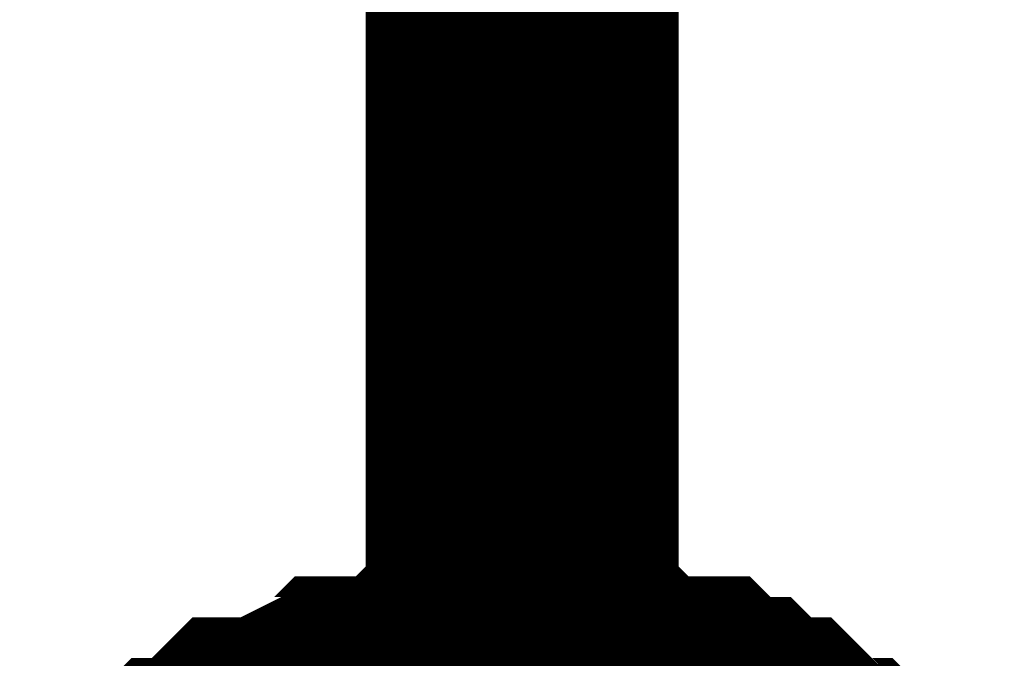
# Model space of a CAD drawing. Header units: inches. Extents: x 0 to 292, y 0 to 193.
# Tile 169 of 256: x 163.864 to 164.807, y 130.097 to 130.708. Entities that reach past the tile are written whole.
import ezdxf

# ---------------------------------------------------------------- set-up
doc = ezdxf.new("R2010")
doc.units = ezdxf.units.IN
doc.layers.add('Sheet', color=255, linetype='Continuous')

msp = doc.modelspace()

# ---------------------------------------------------------------- linework, layer by layer
at = {"layer": 'Sheet'}
for points in [[(164.34522, 151.368, 0.29972, 0.29972, 0), (164.34522, 129.53795, 0.29972, 0.29972, 0)], [(164.01399, 129.92777, 0.29972, 0.29972, 0), (164.03348, 129.94726, 0.29972, 0.29972, 0), (164.05296, 129.94726, 0.29972, 0.29972, 0), (164.07245, 129.96675, 0.29972, 0.29972, 0), (164.09193, 129.98624, 0.29972, 0.29972, 0), (164.11141, 129.98624, 0.29972, 0.29972, 0), (164.15038, 130.00574, 0.29972, 0.29972, 0), (164.16986, 130.00574, 0.29972, 0.29972, 0), (164.18935, 130.02523, 0.29972, 0.29972, 0), (164.20883, 130.02523, 0.29972, 0.29972, 0), (164.2478, 130.02523, 0.29972, 0.29972, 0), (164.26728, 130.04472, 0.29972, 0.29972, 0), (164.28677, 130.04472, 0.29972, 0.29972, 0), (164.32573, 130.04472, 0.29972, 0.29972, 0), (164.34522, 130.04472, 0.29972, 0.29972, 0)], [(164.01399, 129.92777, 0.29972, 0.29972, 0), (164.03348, 129.94726, 0.29972, 0.29972, 0), (164.05296, 129.94726, 0.29972, 0.29972, 0), (164.07245, 129.96675, 0.29972, 0.29972, 0), (164.09193, 129.98624, 0.29972, 0.29972, 0), (164.11141, 129.98624, 0.29972, 0.29972, 0), (164.15038, 130.00574, 0.29972, 0.29972, 0), (164.16986, 130.00574, 0.29972, 0.29972, 0), (164.18935, 130.02523, 0.29972, 0.29972, 0), (164.20883, 130.02523, 0.29972, 0.29972, 0), (164.2478, 130.02523, 0.29972, 0.29972, 0), (164.26728, 130.04472, 0.29972, 0.29972, 0), (164.28677, 130.04472, 0.29972, 0.29972, 0), (164.32573, 130.04472, 0.29972, 0.29972, 0), (164.34522, 130.04472, 0.29972, 0.29972, 0)], [(164.01399, 129.92777, 0.29972, 0.29972, 0), (164.03348, 129.94726, 0.29972, 0.29972, 0), (164.05296, 129.94726, 0.29972, 0.29972, 0), (164.07245, 129.96675, 0.29972, 0.29972, 0), (164.09193, 129.98624, 0.29972, 0.29972, 0), (164.11141, 129.98624, 0.29972, 0.29972, 0), (164.15038, 130.00574, 0.29972, 0.29972, 0), (164.16986, 130.00574, 0.29972, 0.29972, 0), (164.18935, 130.02523, 0.29972, 0.29972, 0), (164.20883, 130.02523, 0.29972, 0.29972, 0), (164.2478, 130.02523, 0.29972, 0.29972, 0), (164.26728, 130.04472, 0.29972, 0.29972, 0), (164.28677, 130.04472, 0.29972, 0.29972, 0), (164.32573, 130.04472, 0.29972, 0.29972, 0), (164.34522, 130.04472, 0.29972, 0.29972, 0)], [(164.01399, 129.92777, 0.29972, 0.29972, 0), (164.03348, 129.94726, 0.29972, 0.29972, 0), (164.05296, 129.94726, 0.29972, 0.29972, 0), (164.07245, 129.96675, 0.29972, 0.29972, 0), (164.09193, 129.98624, 0.29972, 0.29972, 0), (164.11141, 129.98624, 0.29972, 0.29972, 0), (164.15038, 130.00574, 0.29972, 0.29972, 0), (164.16986, 130.00574, 0.29972, 0.29972, 0), (164.18935, 130.02523, 0.29972, 0.29972, 0), (164.20883, 130.02523, 0.29972, 0.29972, 0), (164.2478, 130.02523, 0.29972, 0.29972, 0), (164.26728, 130.04472, 0.29972, 0.29972, 0), (164.28677, 130.04472, 0.29972, 0.29972, 0), (164.32573, 130.04472, 0.29972, 0.29972, 0), (164.34522, 130.04472, 0.29972, 0.29972, 0)], [(164.34522, 130.04472, 0.29972, 0.29972, 0), (164.34522, 130.04472, 0.29972, 0.29972, 0)], [(164.34522, 130.04472, 0.29972, 0.29972, 0), (164.3647, 130.04472, 0.29972, 0.29972, 0), (164.40367, 130.04472, 0.29972, 0.29972, 0), (164.42315, 130.04472, 0.29972, 0.29972, 0), (164.44264, 130.02523, 0.29972, 0.29972, 0), (164.46212, 130.02523, 0.29972, 0.29972, 0), (164.50109, 130.02523, 0.29972, 0.29972, 0), (164.52057, 130.00574, 0.29972, 0.29972, 0), (164.54005, 130.00574, 0.29972, 0.29972, 0), (164.55954, 129.98624, 0.29972, 0.29972, 0), (164.57902, 129.98624, 0.29972, 0.29972, 0), (164.59851, 129.96675, 0.29972, 0.29972, 0), (164.61799, 129.94726, 0.29972, 0.29972, 0), (164.63747, 129.94726, 0.29972, 0.29972, 0), (164.65696, 129.92777, 0.29972, 0.29972, 0)], [(164.34522, 130.04472, 0.29972, 0.29972, 0), (164.34522, 130.04472, 0.29972, 0.29972, 0)], [(164.34522, 130.04472, 0.29972, 0.29972, 0), (164.3647, 130.04472, 0.29972, 0.29972, 0), (164.40367, 130.04472, 0.29972, 0.29972, 0), (164.42315, 130.04472, 0.29972, 0.29972, 0), (164.44264, 130.02523, 0.29972, 0.29972, 0), (164.46212, 130.02523, 0.29972, 0.29972, 0), (164.50109, 130.02523, 0.29972, 0.29972, 0), (164.52057, 130.00574, 0.29972, 0.29972, 0), (164.54005, 130.00574, 0.29972, 0.29972, 0), (164.55954, 129.98624, 0.29972, 0.29972, 0), (164.57902, 129.98624, 0.29972, 0.29972, 0), (164.59851, 129.96675, 0.29972, 0.29972, 0), (164.61799, 129.94726, 0.29972, 0.29972, 0), (164.63747, 129.94726, 0.29972, 0.29972, 0), (164.65696, 129.92777, 0.29972, 0.29972, 0)], [(164.34522, 130.04472, 0.29972, 0.29972, 0), (164.34522, 130.04472, 0.29972, 0.29972, 0)], [(164.34522, 130.04472, 0.29972, 0.29972, 0), (164.3647, 130.04472, 0.29972, 0.29972, 0), (164.40367, 130.04472, 0.29972, 0.29972, 0), (164.42315, 130.04472, 0.29972, 0.29972, 0), (164.44264, 130.02523, 0.29972, 0.29972, 0), (164.46212, 130.02523, 0.29972, 0.29972, 0), (164.50109, 130.02523, 0.29972, 0.29972, 0), (164.52057, 130.00574, 0.29972, 0.29972, 0), (164.54005, 130.00574, 0.29972, 0.29972, 0), (164.55954, 129.98624, 0.29972, 0.29972, 0), (164.57902, 129.98624, 0.29972, 0.29972, 0), (164.59851, 129.96675, 0.29972, 0.29972, 0), (164.61799, 129.94726, 0.29972, 0.29972, 0), (164.63747, 129.94726, 0.29972, 0.29972, 0), (164.65696, 129.92777, 0.29972, 0.29972, 0)], [(164.34522, 130.04472, 0.29972, 0.29972, 0), (164.34522, 130.04472, 0.29972, 0.29972, 0)], [(164.34522, 130.04472, 0.29972, 0.29972, 0), (164.3647, 130.04472, 0.29972, 0.29972, 0), (164.40367, 130.04472, 0.29972, 0.29972, 0), (164.42315, 130.04472, 0.29972, 0.29972, 0), (164.44264, 130.02523, 0.29972, 0.29972, 0), (164.46212, 130.02523, 0.29972, 0.29972, 0), (164.50109, 130.02523, 0.29972, 0.29972, 0), (164.52057, 130.00574, 0.29972, 0.29972, 0), (164.54005, 130.00574, 0.29972, 0.29972, 0), (164.55954, 129.98624, 0.29972, 0.29972, 0), (164.57902, 129.98624, 0.29972, 0.29972, 0), (164.59851, 129.96675, 0.29972, 0.29972, 0), (164.61799, 129.94726, 0.29972, 0.29972, 0), (164.63747, 129.94726, 0.29972, 0.29972, 0), (164.65696, 129.92777, 0.29972, 0.29972, 0)]]:
    msp.add_lwpolyline(points, format="xyseb", dxfattribs=at)

doc.saveas('drawing.dxf')
